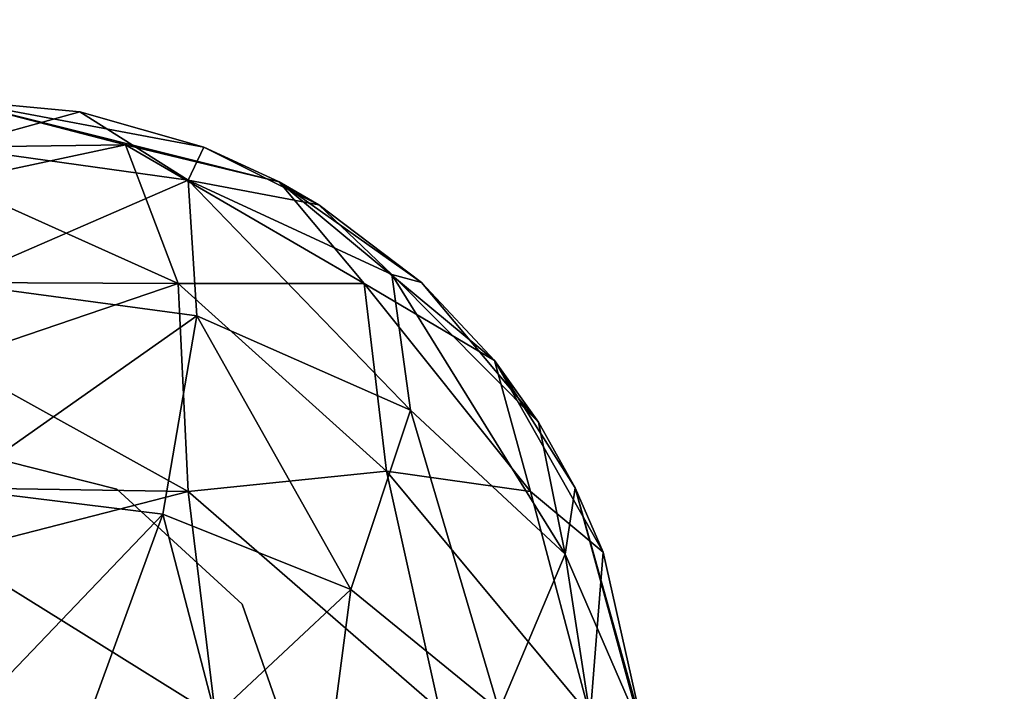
# Model space of a CAD drawing. Header units: millimetres. Extents: x -142 to 142, y -122 to 69.
# Tile 83 of 137: x 77.24 to 79.08, y 20.19 to 21.45. Entities that reach past the tile are written whole.
import ezdxf

# ---------------------------------------------------------------- set-up
doc = ezdxf.new("R2010")
doc.units = ezdxf.units.MM
doc.header["$LTSCALE"] = 65.185185
for name, color, linetype in [('1', 7, 'CONTINUOUS'), ('19', 7, 'CONTINUOUS'), ('20', 7, 'CONTINUOUS'), ('3', 7, 'CONTINUOUS'), ('398', 7, 'CONTINUOUS'), ('413', 7, 'CONTINUOUS'), ('414', 7, 'CONTINUOUS'), ('417', 7, 'CONTINUOUS')]:
    doc.layers.add(name, color=color, linetype=linetype)

msp = doc.modelspace()

# ---------------------------------------------------------------- linework, layer by layer
at = {"layer": '1', "linetype": 'Continuous'}
for points in [[(134.585, 47.9161, 129.5477), (-76.385, 47.9161, 129.5477), (134.585, 0, 134.5838), (134.585, 47.9161, 129.5477)], [(-76.385, 47.9161, 129.5477), (-76.385, 19, 132.5869), (134.585, 0, 134.5838), (-76.385, 47.9161, 129.5477)]]:
    msp.add_3dface(points, dxfattribs=at)
at = {"layer": '19', "linetype": 'Continuous'}
for points in [[(134.585, -21.184, -134.5838), (-134.585, -21.184, -134.5838), (134.585, 27, -136.2665), (134.585, -21.184, -134.5838)], [(-134.585, -21.184, -134.5838), (-132.385, 27, -136.2665), (134.585, 27, -136.2665), (-134.585, -21.184, -134.5838)]]:
    msp.add_3dface(points, dxfattribs=at)
at = {"layer": '20', "linetype": 'Continuous'}
for points in [[(-132.385, -21.0112, -132.3885), (132.385, -21.0112, -132.3885), (-132.385, 24.8, -133.9883), (-132.385, -21.0112, -132.3885)], [(132.385, -21.0112, -132.3885), (132.385, 24.8, -133.9883), (-132.385, 24.8, -133.9883), (132.385, -21.0112, -132.3885)]]:
    msp.add_3dface(points, dxfattribs=at)
at = {"layer": '3', "linetype": 'Continuous'}
for points in [[(132.385, -0.1727, 132.3899), (-132.385, -0.1727, 132.3899), (132.385, 46.0039, 127.5365), (132.385, -0.1727, 132.3899)], [(132.385, 46.0039, 127.5365), (-132.385, -0.1727, 132.3899), (-74.185, 16.8, 130.606), (132.385, 46.0039, 127.5365)], [(-74.185, 46.0039, 127.5365), (132.385, 46.0039, 127.5365), (-74.185, 16.8, 130.606), (-74.185, 46.0039, 127.5365)]]:
    msp.add_3dface(points, dxfattribs=at)
at = {"layer": '398', "color": 1, "linetype": 'Continuous'}
for points in [[(77.1088, 21.3, -82.9088), (77.1088, 21.3, 20.5088), (77.5799, 21.2116, 20.5088), (77.1088, 21.3, -82.9088)], [(77.1088, 21.3, -82.9088), (77.5799, 21.2116, 20.5088), (77.3485, 21.2777, -82.9088), (77.1088, 21.3, -82.9088)], [(77.3485, 21.2777, -82.9088), (77.5799, 21.2116, 20.5088), (77.5799, 21.2116, -82.9088), (77.3485, 21.2777, -82.9088)], [(77.5799, 21.2116, 20.5088), (77.721, 21.1468, 20.5088), (77.5799, 21.2116, -82.9088), (77.5799, 21.2116, 20.5088)], [(77.5799, 21.2116, -82.9088), (77.721, 21.1468, 20.5088), (77.7953, 21.104, -82.9088), (77.5799, 21.2116, -82.9088)], [(77.721, 21.1468, 20.5088), (77.987, 20.9585, 20.5088), (77.7953, 21.104, -82.9088), (77.721, 21.1468, 20.5088)], [(77.7953, 21.104, -82.9088), (77.987, 20.9585, 20.5088), (77.987, 20.9585, -82.9088), (77.7953, 21.104, -82.9088)], [(77.987, 20.9585, -82.9088), (78.1235, 20.8126, 20.5088), (78.2057, 20.6977, -82.9088), (77.987, 20.9585, -82.9088)], [(77.987, 20.9585, 20.5088), (78.1235, 20.8126, 20.5088), (77.987, 20.9585, -82.9088), (77.987, 20.9585, 20.5088)], [(78.1235, 20.8126, 20.5088), (78.2747, 20.575, 20.5088), (78.2057, 20.6977, -82.9088), (78.1235, 20.8126, 20.5088)], [(78.2057, 20.6977, -82.9088), (78.2747, 20.575, 20.5088), (78.2747, 20.575, -82.9088), (78.2057, 20.6977, -82.9088)], [(78.2747, 20.575, 20.5088), (78.3268, 20.4544, 20.5088), (78.2747, 20.575, -82.9088), (78.2747, 20.575, 20.5088)], [(78.4038, 20.1133, 20.5088), (78.4038, 20.1133, -82.9088), (78.2747, 20.575, -82.9088), (78.4038, 20.1133, 20.5088)], [(78.3268, 20.4544, 20.5088), (78.4038, 20.1133, 20.5088), (78.2747, 20.575, -82.9088), (78.3268, 20.4544, 20.5088)]]:
    msp.add_3dface(points, dxfattribs=at)
at = {"layer": '413', "color": 1, "linetype": 'Continuous'}
for points in [[(77.1088, 21.3, 20.5088), (77.721, 21.1468, 20.5088), (77.5799, 21.2116, 20.5088), (77.1088, 21.3, 20.5088)], [(77.721, 21.1468, 20.5088), (77.1088, 21.3, 20.5088), (77.4336, 21.2161, 20.8336), (77.721, 21.1468, 20.5088)], [(77.1088, 21.3, 20.5088), (77.1088, 21.2116, 20.9799), (77.4336, 21.2161, 20.8336), (77.1088, 21.3, 20.5088)], [(77.4336, 21.2161, 20.8336), (77.1088, 21.1468, 21.121), (77.5325, 20.9568, 21.2801), (77.4336, 21.2161, 20.8336)], [(77.1088, 21.2116, 20.9799), (77.1088, 21.1468, 21.121), (77.4336, 21.2161, 20.8336), (77.1088, 21.2116, 20.9799)], [(77.721, 21.1468, 20.5088), (77.4336, 21.2161, 20.8336), (77.8801, 20.9568, 20.9325), (77.721, 21.1468, 20.5088)], [(77.8801, 20.9568, 20.9325), (77.4336, 21.2161, 20.8336), (77.5325, 20.9568, 21.2801), (77.8801, 20.9568, 20.9325)], [(77.1088, 21.1468, 21.121), (77.1088, 20.9585, 21.387), (77.5325, 20.9568, 21.2801), (77.1088, 21.1468, 21.121)], [(78.1235, 20.8126, 20.5088), (77.721, 21.1468, 20.5088), (77.8801, 20.9568, 20.9325), (78.1235, 20.8126, 20.5088)], [(78.1235, 20.8126, 20.5088), (77.987, 20.9585, 20.5088), (77.721, 21.1468, 20.5088), (78.1235, 20.8126, 20.5088)], [(77.1088, 20.9585, 21.387), (77.1088, 20.8126, 21.5235), (77.5325, 20.9568, 21.2801), (77.1088, 20.9585, 21.387)], [(77.1088, 20.8126, 21.5235), (77.5511, 20.5682, 21.5911), (77.5325, 20.9568, 21.2801), (77.1088, 20.8126, 21.5235)], [(77.5511, 20.5682, 21.5911), (77.922, 20.6061, 21.322), (77.5325, 20.9568, 21.2801), (77.5511, 20.5682, 21.5911)], [(77.922, 20.6061, 21.322), (77.8801, 20.9568, 20.9325), (77.5325, 20.9568, 21.2801), (77.922, 20.6061, 21.322)], [(77.922, 20.6061, 21.322), (78.1911, 20.5682, 20.9511), (77.8801, 20.9568, 20.9325), (77.922, 20.6061, 21.322)], [(78.1911, 20.5682, 20.9511), (78.1235, 20.8126, 20.5088), (77.8801, 20.9568, 20.9325), (78.1911, 20.5682, 20.9511)], [(77.1088, 20.8126, 21.5235), (77.1088, 20.575, 21.6747), (77.5511, 20.5682, 21.5911), (77.1088, 20.8126, 21.5235)], [(78.3268, 20.4544, 20.5088), (78.1235, 20.8126, 20.5088), (78.1911, 20.5682, 20.9511), (78.3268, 20.4544, 20.5088)], [(78.3268, 20.4544, 20.5088), (78.2747, 20.575, 20.5088), (78.1235, 20.8126, 20.5088), (78.3268, 20.4544, 20.5088)], [(77.5511, 20.5682, 21.5911), (78.0211, 20.1596, 21.4211), (77.922, 20.6061, 21.322), (77.5511, 20.5682, 21.5911)], [(78.0211, 20.1596, 21.4211), (78.3024, 20.1476, 21.0021), (77.922, 20.6061, 21.322), (78.0211, 20.1596, 21.4211)], [(77.922, 20.6061, 21.322), (78.3024, 20.1476, 21.0021), (78.1911, 20.5682, 20.9511), (77.922, 20.6061, 21.322)], [(77.1088, 20.575, 21.6747), (77.1088, 20.4544, 21.7268), (77.5511, 20.5682, 21.5911), (77.1088, 20.575, 21.6747)], [(77.1088, 20.4544, 21.7268), (77.6021, 20.1476, 21.7024), (77.5511, 20.5682, 21.5911), (77.1088, 20.4544, 21.7268)], [(77.6021, 20.1476, 21.7024), (78.0211, 20.1596, 21.4211), (77.5511, 20.5682, 21.5911), (77.6021, 20.1476, 21.7024)], [(78.3024, 20.1476, 21.0021), (78.3268, 20.4544, 20.5088), (78.1911, 20.5682, 20.9511), (78.3024, 20.1476, 21.0021)], [(77.1088, 20.4544, 21.7268), (77.1088, 20.1133, 21.8038), (77.6021, 20.1476, 21.7024), (77.1088, 20.4544, 21.7268)], [(78.4038, 20.1133, 20.5088), (78.3268, 20.4544, 20.5088), (78.3024, 20.1476, 21.0021), (78.4038, 20.1133, 20.5088)]]:
    msp.add_3dface(points, dxfattribs=at)
at = {"layer": '414', "color": 1, "linetype": 'Continuous'}
for points in [[(77.1088, 21.3, -82.9088), (77.3485, 21.2777, -82.9088), (77.1088, 21.2116, -83.3799), (77.1088, 21.3, -82.9088)], [(77.1088, 21.2116, -83.3799), (77.3485, 21.2777, -82.9088), (77.5508, 21.15, -83.3235), (77.1088, 21.2116, -83.3799)], [(77.3485, 21.2777, -82.9088), (77.5799, 21.2116, -82.9088), (77.5508, 21.15, -83.3235), (77.3485, 21.2777, -82.9088)], [(77.1088, 20.9581, -83.7874), (77.1088, 21.2116, -83.3799), (77.5508, 21.15, -83.3235), (77.1088, 20.9581, -83.7874)], [(77.5799, 21.2116, -82.9088), (77.7953, 21.104, -82.9088), (77.5508, 21.15, -83.3235), (77.5799, 21.2116, -82.9088)], [(77.1088, 20.9581, -83.7874), (77.5508, 21.15, -83.3235), (77.567, 20.8966, -83.731), (77.1088, 20.9581, -83.7874)], [(77.567, 20.8966, -83.731), (77.5508, 21.15, -83.3235), (77.9665, 20.7199, -83.5691), (77.567, 20.8966, -83.731)], [(77.5508, 21.15, -83.3235), (77.9319, 20.9738, -83.162), (77.9665, 20.7199, -83.5691), (77.5508, 21.15, -83.3235)], [(77.7953, 21.104, -82.9088), (77.9319, 20.9738, -83.162), (77.5508, 21.15, -83.3235), (77.7953, 21.104, -82.9088)], [(77.7953, 21.104, -82.9088), (77.987, 20.9585, -82.9088), (77.9319, 20.9738, -83.162), (77.7953, 21.104, -82.9088)], [(77.9665, 20.7199, -83.5691), (77.9319, 20.9738, -83.162), (78.2558, 20.4508, -83.3225), (77.9665, 20.7199, -83.5691)], [(77.9319, 20.9738, -83.162), (78.2057, 20.6977, -82.9088), (78.2558, 20.4508, -83.3225), (77.9319, 20.9738, -83.162)], [(77.987, 20.9585, -82.9088), (78.2057, 20.6977, -82.9088), (77.9319, 20.9738, -83.162), (77.987, 20.9585, -82.9088)], [(77.1088, 20.5741, -84.0751), (77.1088, 20.9581, -83.7874), (77.567, 20.8966, -83.731), (77.1088, 20.5741, -84.0751)], [(77.1088, 20.5741, -84.0751), (77.567, 20.8966, -83.731), (77.5035, 20.5254, -84.0305), (77.1088, 20.5741, -84.0751)], [(77.5035, 20.5254, -84.0305), (77.567, 20.8966, -83.731), (77.8551, 20.3844, -83.9013), (77.5035, 20.5254, -84.0305)], [(77.567, 20.8966, -83.731), (77.9665, 20.7199, -83.5691), (77.8551, 20.3844, -83.9013), (77.567, 20.8966, -83.731)], [(77.9665, 20.7199, -83.5691), (78.1324, 20.1583, -83.6943), (77.8551, 20.3844, -83.9013), (77.9665, 20.7199, -83.5691)], [(78.1324, 20.1583, -83.6943), (77.9665, 20.7199, -83.5691), (78.2558, 20.4508, -83.3225), (78.1324, 20.1583, -83.6943)], [(78.2057, 20.6977, -82.9088), (78.2747, 20.575, -82.9088), (78.2558, 20.4508, -83.3225), (78.2057, 20.6977, -82.9088)], [(77.1088, 20.1133, -84.2038), (77.1088, 20.5741, -84.0751), (77.5035, 20.5254, -84.0305), (77.1088, 20.1133, -84.2038)], [(78.2747, 20.575, -82.9088), (78.398, 20.1227, -83.0219), (78.2558, 20.4508, -83.3225), (78.2747, 20.575, -82.9088)], [(78.4038, 20.1133, -82.9088), (78.398, 20.1227, -83.0219), (78.2747, 20.575, -82.9088), (78.4038, 20.1133, -82.9088)], [(77.3602, 20.133, -84.1773), (77.1088, 20.1133, -84.2038), (77.5035, 20.5254, -84.0305), (77.3602, 20.133, -84.1773)], [(77.6021, 20.1476, -84.1024), (77.3602, 20.133, -84.1773), (77.5035, 20.5254, -84.0305), (77.6021, 20.1476, -84.1024)], [(77.6021, 20.1476, -84.1024), (77.5035, 20.5254, -84.0305), (77.8551, 20.3844, -83.9013), (77.6021, 20.1476, -84.1024)], [(78.3024, 20.1476, -83.4021), (78.1324, 20.1583, -83.6943), (78.2558, 20.4508, -83.3225), (78.3024, 20.1476, -83.4021)], [(78.398, 20.1227, -83.0219), (78.3024, 20.1476, -83.4021), (78.2558, 20.4508, -83.3225), (78.398, 20.1227, -83.0219)], [(77.8252, 20.1566, -83.9822), (77.6021, 20.1476, -84.1024), (77.8551, 20.3844, -83.9013), (77.8252, 20.1566, -83.9822)], [(78.1324, 20.1583, -83.6943), (77.8252, 20.1566, -83.9822), (77.8551, 20.3844, -83.9013), (78.1324, 20.1583, -83.6943)]]:
    msp.add_3dface(points, dxfattribs=at)
at = {"layer": '417', "color": 1, "linetype": 'Continuous'}
for points in [[(77.1088, 20.65, 20.5088), (77.1088, 20.65, -82.9088), (77.4173, 20.5721, -82.9088), (77.1088, 20.65, 20.5088)], [(77.1088, 20.65, 20.5088), (77.4173, 20.5721, -82.9088), (77.4173, 20.5721, 20.5088), (77.1088, 20.65, 20.5088)], [(77.4173, 20.5721, 20.5088), (77.6518, 20.3572, -82.9088), (77.6518, 20.3572, 20.5088), (77.4173, 20.5721, 20.5088)], [(77.4173, 20.5721, -82.9088), (77.6518, 20.3572, -82.9088), (77.4173, 20.5721, 20.5088), (77.4173, 20.5721, -82.9088)], [(77.6518, 20.3572, -82.9088), (77.7563, 20.0567, -82.9088), (77.6518, 20.3572, 20.5088), (77.6518, 20.3572, -82.9088)], [(77.7563, 20.0567, -82.9088), (77.7563, 20.0567, 20.5088), (77.6518, 20.3572, 20.5088), (77.7563, 20.0567, -82.9088)]]:
    msp.add_3dface(points, dxfattribs=at)

doc.saveas('drawing.dxf')
